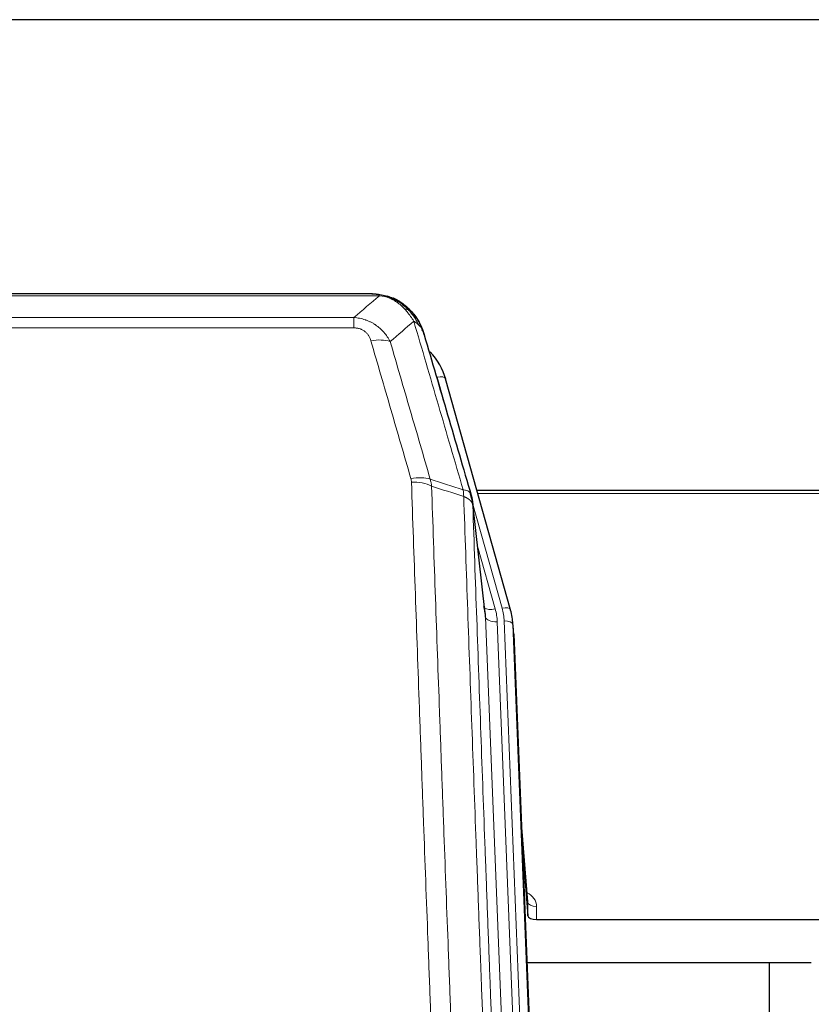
# Model space of a CAD drawing. Header units: inches. Extents: x 0 to 23760, y -13 to 16800.
# Tile 60 of 209: x 7250 to 7521, y 8521 to 8858. Entities that reach past the tile are written whole.
import ezdxf

# ---------------------------------------------------------------- set-up
doc = ezdxf.new("R2010")
doc.units = ezdxf.units.IN
doc.layers.add('254', color=7, linetype='Continuous', true_color=0xffffff)

msp = doc.modelspace()

# ---------------------------------------------------------------- linework, layer by layer
at = {"layer": '254', "color": 2, "linetype": 'Continuous', "lineweight": 25}
for p, q in [((8085.456, 8857.537), (6478.456, 8857.537)), ((7371.016, 8763.911), (7152.895, 8763.911)), ((7377.958, 8762.435), (7378.058, 8762.407)), ((7418.183, 8655.933), (7396.009, 8734.819)), ((7539.956, 8696.649), (7406.737, 8696.649)), ((7409.563, 8654.613), (7405.147, 8693.132)), ((7418.202, 8655.837), (7418.183, 8655.933)), ((7419.238, 8649.212), (7418.864, 8652.471)), ((7419.36, 8647.627), (7432.478, 8314.426)), ((7424.058, 8556.156), (7421.851, 8584.356)), ((7422.231, 8574.682), (7424.054, 8551.4)), ((7424.054, 8551.4), (7424.065, 8555.977)), ((7427.053, 8550.15), (7539.956, 8550.15)), ((7520.954, 8535.34), (7423.781, 8535.34)), ((7506.616, 8260.451), (7506.616, 8535.338))]:
    msp.add_line(p, q, dxfattribs=at)
at = {"layer": '254', "color": 110, "linetype": 'Continuous', "lineweight": 13}
for p, q in [((7373.358, 8763.248), (7150.553, 8763.248)), ((7378.058, 8762.407), (7378.126, 8762.249)), ((7159.284, 8755.78), (7364.627, 8755.78)), ((7364.627, 8755.78), (7364.627, 8752.247)), ((7364.627, 8752.247), (7159.284, 8752.247)), ((7397.846, 8718.582), (7393.121, 8735.393)), ((7415.295, 8656.507), (7405.222, 8692.341)), ((7539.956, 8695.618), (7407.024, 8695.618)), ((7409.653, 8653.44), (7405.276, 8691.62)), ((7406.922, 8677.652), (7412.948, 8656.214)), ((7422.719, 8321.546), (7409.653, 8653.44)), ((7429.103, 8319.084), (7415.992, 8652.106)), ((7426.711, 8319.919), (7413.645, 8651.813)), ((7419.36, 8647.627), (7418.986, 8650.886)), ((7418.986, 8650.886), (7432.097, 8317.864)), ((7424.065, 8555.977), (7421.858, 8584.164)), ((7427.063, 8554.566), (7427.053, 8550.15))]:
    msp.add_line(p, q, dxfattribs=at)
for centre, major_axis, ratio, start_param, end_param in [((7370.474, 8742.025), (9.598, 2.808), 0.562843, 0.6646512, 1.4076092), ((7393.121, 8734.008), (-2.888, -0.812), 0.4480327, 3.1416079, 4.5871119), ((7384.135, 8695.143), (9.604, 2.788), 0.5442898, 0.6684637, 1.414101), ((7384.322, 8693.97), (9.994, 0.345), 0.559112, 0.7940626, 1.551472), ((7412.948, 8658.061), (-3.851, -1.082), 0.4480327, 0.2500116, 1.4455193), ((7389.627, 8651.063), (-24.033, -0.038), 0.8858289, 3.1750594, 3.3842109), ((7415.295, 8655.122), (-2.888, -0.812), 0.4480327, 3.1416079, 4.5871119), ((7391.974, 8651.356), (-24.033, -0.038), 0.8858289, 3.1750594, 3.3842109), ((7413.645, 8653.66), (-3.997, -0.157), 0.4614673, 0.0341943, 1.5526308), ((7415.992, 8650.72), (-2.998, -0.118), 0.4614673, 3.175787, 4.6942235), ((7421.06, 8554.566), (-6.003, -0.046), 0.8757409, 3.1327535, 4.2284576), ((7427.063, 8556.02), (3, -0.007), 0.4848086, 3.1763596, 4.7135294)]:
    msp.add_ellipse(centre, major_axis=major_axis, ratio=ratio, start_param=start_param, end_param=end_param, dxfattribs=at)
at = {"layer": '254', "color": 2, "linetype": 'Continuous', "lineweight": 25}
for centre, major_axis, ratio, start_param, end_param in [((7369.814, 8728.806), (-27.014, -0.465), 0.8900028, 3.3708663, 3.8108475), ((7389.627, 8652.91), (20.035, -0.399), 0.8846078, 0.0524005, 0.2615519), ((7391.974, 8649.97), (-27.027, -0.37), 0.8864308, 3.1643527, 3.3735041), ((7427.052, 8551.444), (3, 0), 0.4313147, 3.1753737, 4.7125436)]:
    msp.add_ellipse(centre, major_axis=major_axis, ratio=ratio, start_param=start_param, end_param=end_param, dxfattribs=at)
at = {"layer": '254', "color": 110, "linetype": 'Continuous', "lineweight": 13}
for points in [[(7364.627, 8755.78), (7367.555, 8758.267), (7370.465, 8760.756), (7373.358, 8763.248)], [(7385.121, 8754.529), (7382.447, 8752.206), (7379.758, 8749.886), (7377.054, 8747.567)], [(7390.731, 8700.57), (7394.48, 8699.351), (7398.228, 8698.134), (7401.975, 8696.92)], [(7390.731, 8700.57), (7390.844, 8700.186), (7391.032, 8699.407), (7391.149, 8698.604), (7391.19, 8698.197)], [(7402.187, 8694.629), (7398.522, 8695.816), (7394.856, 8697.006), (7391.19, 8698.197)]]:
    msp.add_open_spline(points, degree=3, dxfattribs=at)
at = {"layer": '254', "color": 2, "linetype": 'Continuous', "lineweight": 25}
for points, degree in [([(7370.816, 8763.909), (7371.433, 8763.913), (7372.056, 8763.883), (7372.682, 8763.818)], 3), ([(7381.569, 8760.353), (7379.923, 8761.574), (7378.056, 8762.408)], 2), ([(7405.153, 8693.051), (7404.403, 8695.882)], 1)]:
    msp.add_open_spline(points, degree=degree, dxfattribs=at)
for points, knots in [([(7370.816, 8763.909), (7370.89, 8763.91), (7370.964, 8763.911), (7371.26, 8763.911), (7371.482, 8763.901), (7371.909, 8763.867), (7372.115, 8763.841), (7372.367, 8763.795), (7372.428, 8763.782), (7372.488, 8763.769)], [0, 0, 0, 0, 0.125, 0.125, 0.5, 0.5, 0.875, 0.875, 1, 1, 1, 1]), ([(7372.488, 8763.769), (7373.898, 8763.68), (7375.334, 8763.374), (7377.205, 8762.672), (7377.669, 8762.473), (7378.126, 8762.249)], [0, 0, 0, 0, 0.75, 0.75, 1, 1, 1, 1]), ([(7375.96, 8763.164), (7376.04, 8763.141), (7376.119, 8763.116), (7376.792, 8762.904), (7377.38, 8762.685), (7377.958, 8762.435)], [0, 0, 0, 0, 0.1180686, 0.1180686, 1, 1, 1, 1]), ([(7378.126, 8762.249), (7378.355, 8762.138), (7378.582, 8762.02), (7379.484, 8761.528), (7380.143, 8761.106), (7381.413, 8760.168), (7382.023, 8759.652), (7382.795, 8758.909), (7382.984, 8758.718), (7383.17, 8758.524)], [0, 0, 0, 0, 0.125, 0.125, 0.5, 0.5, 0.875, 0.875, 1, 1, 1, 1]), ([(7381.645, 8760.297), (7382.291, 8759.814), (7382.907, 8759.289), (7383.715, 8758.503), (7383.938, 8758.274), (7384.156, 8758.039)], [0, 0, 0, 0, 0.7159091, 0.7159091, 1, 1, 1, 1]), ([(7384.586, 8757.472), (7384.564, 8757.516), (7384.541, 8757.56), (7384.462, 8757.695), (7384.4, 8757.786), (7384.273, 8757.93), (7384.217, 8757.986), (7384.156, 8758.039)], [0, 0, 0, 0, 0.2280377, 0.2280377, 0.6912151, 0.6912151, 1, 1, 1, 1]), ([(7384.156, 8758.039), (7384.59, 8757.57), (7385, 8757.079), (7386.53, 8755.043), (7387.426, 8753.354), (7388.038, 8751.615)], [0, 0, 0, 0, 0.25, 0.25, 1, 1, 1, 1]), ([(7384.646, 8757.337), (7384.657, 8757.324), (7384.681, 8757.298), (7384.716, 8757.258), (7384.751, 8757.217), (7384.787, 8757.176), (7384.823, 8757.134), (7384.86, 8757.091), (7384.896, 8757.048), (7384.934, 8757.003), (7384.972, 8756.958), (7385.01, 8756.913), (7385.048, 8756.866), (7385.087, 8756.819), (7385.126, 8756.772), (7385.165, 8756.723), (7385.205, 8756.674), (7385.245, 8756.624), (7385.286, 8756.573), (7385.326, 8756.521), (7385.367, 8756.469), (7385.409, 8756.416), (7385.45, 8756.362), (7385.492, 8756.307), (7385.534, 8756.252), (7385.577, 8756.195), (7385.62, 8756.138), (7385.663, 8756.081), (7385.706, 8756.022), (7385.749, 8755.963), (7385.793, 8755.902), (7385.837, 8755.841), (7385.881, 8755.78), (7385.925, 8755.717), (7385.969, 8755.653), (7386.014, 8755.589), (7386.059, 8755.524), (7386.104, 8755.458), (7386.149, 8755.391), (7386.194, 8755.324), (7386.24, 8755.255), (7386.285, 8755.186), (7386.331, 8755.116), (7386.377, 8755.045), (7386.422, 8754.973), (7386.468, 8754.9), (7386.514, 8754.826), (7386.561, 8754.752), (7386.607, 8754.676), (7386.653, 8754.6), (7386.699, 8754.523), (7386.745, 8754.445), (7386.791, 8754.366), (7386.838, 8754.286), (7386.884, 8754.205), (7386.93, 8754.123), (7386.976, 8754.041), (7387.022, 8753.957), (7387.069, 8753.873), (7387.114, 8753.788), (7387.16, 8753.701), (7387.206, 8753.614), (7387.252, 8753.526), (7387.298, 8753.437), (7387.343, 8753.347), (7387.388, 8753.256), (7387.433, 8753.164), (7387.478, 8753.072), (7387.523, 8752.978), (7387.568, 8752.883), (7387.612, 8752.787), (7387.656, 8752.691), (7387.7, 8752.593), (7387.744, 8752.495), (7387.787, 8752.395), (7387.83, 8752.295), (7387.873, 8752.194), (7387.916, 8752.091), (7387.958, 8751.988), (7388, 8751.884), (7388.041, 8751.778), (7388.082, 8751.672), (7388.123, 8751.565), (7388.164, 8751.457), (7388.203, 8751.348), (7388.243, 8751.237), (7388.282, 8751.126), (7388.321, 8751.014), (7388.359, 8750.901), (7388.396, 8750.787), (7388.434, 8750.672), (7388.47, 8750.556), (7388.506, 8750.439), (7388.542, 8750.321), (7388.577, 8750.203), (7388.611, 8750.083), (7388.645, 8749.962), (7388.666, 8749.881), (7388.677, 8749.84)], [0, 0, 0, 0, 0.0060657, 0.012223, 0.0184718, 0.0248123, 0.0312443, 0.0377679, 0.0443831, 0.0510899, 0.0578883, 0.0647782, 0.0717598, 0.0788329, 0.0859977, 0.093254, 0.1006019, 0.1080414, 0.1155725, 0.1231952, 0.1309095, 0.1387154, 0.1466129, 0.1546019, 0.1626826, 0.1708549, 0.1791188, 0.1874742, 0.1959213, 0.20446, 0.2130903, 0.2218121, 0.2306256, 0.2395307, 0.2485274, 0.2576156, 0.2667955, 0.276067, 0.2854301, 0.2948848, 0.3044311, 0.314069, 0.3237985, 0.3336196, 0.3435324, 0.3535367, 0.3636326, 0.3738202, 0.3840993, 0.3944701, 0.4049324, 0.4154864, 0.426132, 0.4368691, 0.4476979, 0.4586183, 0.4696303, 0.480734, 0.4919292, 0.503216, 0.5145945, 0.5260645, 0.5376262, 0.5492795, 0.5610244, 0.5728609, 0.584789, 0.5968087, 0.60892, 0.621123, 0.6334175, 0.6458037, 0.6582815, 0.6708509, 0.6835119, 0.6962645, 0.7091087, 0.7220445, 0.735072, 0.748191, 0.7614017, 0.774704, 0.7880979, 0.8015834, 0.8151605, 0.8288293, 0.8425896, 0.8564416, 0.8703852, 0.8844204, 0.8985472, 0.9127656, 0.9270756, 0.9414773, 0.9559705, 0.9705554, 0.9852319, 1, 1, 1, 1]), ([(7388.677, 8749.84), (7388.62, 8750.151), (7388.538, 8750.455), (7388.325, 8751.047), (7388.193, 8751.336), (7388.038, 8751.615)], [0, 0, 0, 0, 0.5, 0.5, 1, 1, 1, 1]), ([(7388.677, 8749.84), (7390.008, 8745.318), (7391.341, 8740.785), (7394.008, 8731.699), (7395.344, 8727.145), (7399.354, 8713.452), (7402.034, 8704.282), (7404.72, 8695.071)], [0, 0, 0, 0, 0.25, 0.25, 0.5, 0.5, 1, 1, 1, 1]), ([(7404.72, 8695.071), (7404.725, 8695.054), (7404.735, 8695.019), (7404.75, 8694.967), (7404.765, 8694.914), (7404.781, 8694.859), (7404.796, 8694.803), (7404.811, 8694.746), (7404.827, 8694.689), (7404.842, 8694.629), (7404.858, 8694.569), (7404.873, 8694.508), (7404.888, 8694.445), (7404.904, 8694.382), (7404.919, 8694.317), (7404.934, 8694.251), (7404.949, 8694.184), (7404.964, 8694.116), (7404.979, 8694.047), (7404.994, 8693.976), (7405.009, 8693.904), (7405.023, 8693.832), (7405.037, 8693.758), (7405.051, 8693.683), (7405.065, 8693.606), (7405.079, 8693.529), (7405.092, 8693.45), (7405.113, 8693.324), (7405.139, 8693.155), (7405.167, 8692.948), (7405.191, 8692.756), (7405.21, 8692.578), (7405.226, 8692.416), (7405.239, 8692.269), (7405.249, 8692.137), (7405.257, 8692.02), (7405.263, 8691.918), (7405.267, 8691.831), (7405.271, 8691.759), (7405.273, 8691.703), (7405.275, 8691.662), (7405.276, 8691.636), (7405.276, 8691.624), (7405.276, 8691.62)], [0, 0, 0, 0, 0.0155037, 0.0313049, 0.0474035, 0.0637997, 0.0804935, 0.097485, 0.1147743, 0.1323613, 0.1502462, 0.1684289, 0.1869096, 0.2056883, 0.224765, 0.2441397, 0.2638126, 0.2837835, 0.3040527, 0.32462, 0.3454856, 0.3666494, 0.3881116, 0.409872, 0.4319308, 0.454288, 0.4769435, 0.4998975, 0.5635611, 0.6228928, 0.6778927, 0.7285606, 0.7748966, 0.8169007, 0.8545729, 0.8879131, 0.9169214, 0.9415977, 0.9619421, 0.9779545, 0.989635, 0.9969835, 1, 1, 1, 1])]:
    msp.add_open_spline(points, degree=3, knots=knots, dxfattribs=at)
at = {"layer": '254', "color": 110, "linetype": 'Continuous', "lineweight": 13}
for points, knots in [([(7372.488, 8763.769), (7372.606, 8763.742), (7372.716, 8763.711), (7372.965, 8763.624), (7373.09, 8763.563), (7373.276, 8763.421), (7373.337, 8763.34), (7373.358, 8763.248)], [0, 0, 0, 0, 0.25, 0.25, 0.625, 0.625, 1, 1, 1, 1]), ([(7373.358, 8763.248), (7374.579, 8763.147), (7375.755, 8762.853), (7377.249, 8762.226), (7377.616, 8762.05), (7377.976, 8761.855)], [0, 0, 0, 0, 0.75, 0.75, 1, 1, 1, 1]), ([(7378.126, 8762.249), (7378.128, 8762.22), (7378.126, 8762.187), (7378.113, 8762.102), (7378.097, 8762.046), (7378.049, 8761.942), (7378.017, 8761.894), (7377.976, 8761.855)], [0, 0, 0, 0, 0.25, 0.25, 0.625, 0.625, 1, 1, 1, 1]), ([(7377.976, 8761.855), (7378.156, 8761.758), (7378.335, 8761.656), (7379.042, 8761.232), (7379.557, 8760.873), (7380.551, 8760.087), (7381.03, 8759.659), (7381.645, 8759.05), (7381.796, 8758.895), (7381.946, 8758.736)], [0, 0, 0, 0, 0.125, 0.125, 0.5, 0.5, 0.875, 0.875, 1, 1, 1, 1]), ([(7383.17, 8758.524), (7383.071, 8758.55), (7382.97, 8758.573), (7382.713, 8758.624), (7382.556, 8758.647), (7382.245, 8758.692), (7382.092, 8758.712), (7381.946, 8758.736)], [0, 0, 0, 0, 0.25, 0.25, 0.625, 0.625, 1, 1, 1, 1]), ([(7381.946, 8758.736), (7382.244, 8758.42), (7382.535, 8758.092), (7383.662, 8756.742), (7384.428, 8755.645), (7385.121, 8754.529)], [0, 0, 0, 0, 0.25, 0.25, 1, 1, 1, 1]), ([(7384.156, 8758.039), (7384.125, 8758.066), (7384.092, 8758.092), (7383.958, 8758.193), (7383.845, 8758.263), (7383.596, 8758.385), (7383.459, 8758.437), (7383.268, 8758.497), (7383.219, 8758.511), (7383.17, 8758.524)], [0, 0, 0, 0, 0.125, 0.125, 0.5, 0.5, 0.875, 0.875, 1, 1, 1, 1]), ([(7383.17, 8758.524), (7383.541, 8758.135), (7383.898, 8757.729), (7385.259, 8756.046), (7386.129, 8754.652), (7386.828, 8753.199)], [0, 0, 0, 0, 0.25, 0.25, 1, 1, 1, 1]), ([(7364.627, 8755.78), (7364.962, 8755.757), (7365.295, 8755.724), (7365.958, 8755.637), (7366.286, 8755.583), (7367.262, 8755.391), (7367.9, 8755.222), (7368.602, 8754.986), (7368.68, 8754.959), (7368.836, 8754.903), (7368.913, 8754.875), (7369.145, 8754.788), (7369.298, 8754.728), (7369.752, 8754.54), (7370.347, 8754.271), (7370.92, 8753.963), (7371.341, 8753.718), (7371.55, 8753.592), (7371.755, 8753.46), (7371.891, 8753.371), (7371.959, 8753.326), (7372.565, 8752.917), (7373.073, 8752.521), (7373.792, 8751.882), (7374.024, 8751.661), (7374.363, 8751.319), (7374.474, 8751.203), (7374.692, 8750.967), (7374.8, 8750.848), (7375.327, 8750.242), (7375.715, 8749.736), (7376.43, 8748.682), (7376.756, 8748.134), (7377.054, 8747.567)], [0, 0, 0, 0, 0.0625, 0.0625, 0.125, 0.125, 0.25, 0.25, 0.265625, 0.265625, 0.28125, 0.28125, 0.3125, 0.3125, 0.375, 0.4375, 0.4375, 0.46875, 0.484375, 0.484375, 0.5, 0.5, 0.625, 0.625, 0.6875, 0.6875, 0.71875, 0.71875, 0.75, 0.75, 0.875, 0.875, 1, 1, 1, 1]), ([(7386.828, 8753.199), (7386.582, 8753.446), (7386.316, 8753.681), (7385.745, 8754.126), (7385.442, 8754.334), (7385.121, 8754.529)], [0, 0, 0, 0, 0.5, 0.5, 1, 1, 1, 1]), ([(7401.975, 8696.92), (7399.153, 8706.613), (7396.337, 8716.26), (7392.123, 8730.663), (7390.721, 8735.453), (7387.918, 8745.009), (7386.519, 8749.775), (7385.121, 8754.529)], [0, 0, 0, 0, 0.5, 0.5, 0.75, 0.75, 1, 1, 1, 1]), ([(7388.038, 8751.615), (7387.882, 8751.899), (7387.702, 8752.175), (7387.298, 8752.704), (7387.073, 8752.957), (7386.828, 8753.199)], [0, 0, 0, 0, 0.5, 0.5, 1, 1, 1, 1]), ([(7364.627, 8752.247), (7364.809, 8752.247), (7364.992, 8752.241), (7365.356, 8752.215), (7365.535, 8752.195), (7365.891, 8752.141), (7366.066, 8752.108), (7366.413, 8752.026), (7366.584, 8751.977), (7366.795, 8751.907), (7366.837, 8751.893), (7366.921, 8751.863), (7367.045, 8751.816), (7367.166, 8751.766), (7367.405, 8751.661), (7367.713, 8751.508), (7368, 8751.33), (7368.173, 8751.21), (7368.208, 8751.186), (7368.276, 8751.136), (7368.309, 8751.111), (7368.409, 8751.035), (7368.474, 8750.983), (7368.664, 8750.824), (7368.783, 8750.714), (7369.01, 8750.486), (7369.117, 8750.368), (7369.32, 8750.125), (7369.415, 8750), (7369.528, 8749.839), (7369.551, 8749.807), (7369.594, 8749.742), (7369.616, 8749.71), (7369.68, 8749.611), (7369.721, 8749.545), (7369.84, 8749.346), (7369.913, 8749.211), (7370.05, 8748.939), (7370.113, 8748.801), (7370.29, 8748.384), (7370.39, 8748.1), (7370.474, 8747.812)], [0, 0, 0, 0, 0.0625, 0.0625, 0.125, 0.125, 0.1875, 0.1875, 0.25, 0.25, 0.265625, 0.265625, 0.28125, 0.3125, 0.3125, 0.375, 0.4375, 0.4375, 0.453125, 0.453125, 0.46875, 0.46875, 0.5, 0.5, 0.5625, 0.5625, 0.625, 0.625, 0.6875, 0.6875, 0.703125, 0.703125, 0.71875, 0.71875, 0.75, 0.75, 0.8125, 0.8125, 0.875, 0.875, 1, 1, 1, 1]), ([(7384.135, 8700.741), (7381.85, 8708.646), (7379.568, 8716.522), (7376.153, 8728.29), (7375.016, 8732.205), (7372.743, 8740.02), (7371.608, 8743.92), (7370.474, 8747.812)], [0, 0, 0, 0, 0.5, 0.5, 0.75, 0.75, 1, 1, 1, 1]), ([(7377.054, 8747.567), (7378.189, 8743.681), (7379.326, 8739.787), (7381.601, 8731.985), (7382.74, 8728.076), (7386.159, 8716.326), (7388.443, 8708.463), (7390.731, 8700.57)], [0, 0, 0, 0, 0.25, 0.25, 0.5, 0.5, 1, 1, 1, 1]), ([(7384.135, 8700.741), (7384.191, 8700.547), (7384.234, 8700.352), (7384.297, 8699.96), (7384.316, 8699.762), (7384.322, 8699.564)], [0, 0, 0, 0, 0.5, 0.5, 1, 1, 1, 1]), ([(7396.281, 8380.561), (7395.723, 8394.391), (7394.623, 8421.921), (7393.015, 8462.825), (7391.973, 8489.834), (7391.202, 8509.992), (7390.82, 8520.047), (7390.441, 8530.065), (7390.19, 8536.735), (7390.065, 8540.066), (7389.441, 8556.702), (7388.95, 8569.939), (7388.225, 8589.688), (7387.985, 8596.252), (7387.509, 8609.343), (7387.273, 8615.869), (7386.571, 8635.392), (7385.65, 8661.272), (7384.76, 8686.85), (7384.322, 8699.564)], [0, 0, 0, 0, 0.125, 0.25, 0.375, 0.375, 0.4375, 0.46875, 0.46875, 0.5, 0.5, 0.625, 0.625, 0.6875, 0.6875, 0.75, 0.75, 0.875, 1, 1, 1, 1]), ([(7391.19, 8698.197), (7391.628, 8685.5), (7392.52, 8659.955), (7393.442, 8634.108), (7394.145, 8614.61), (7394.381, 8608.092), (7394.857, 8595.017), (7395.098, 8588.462), (7395.824, 8568.737), (7396.316, 8555.517), (7396.94, 8538.903), (7397.065, 8535.576), (7397.317, 8528.914), (7397.696, 8518.909), (7398.079, 8508.867), (7398.851, 8488.734), (7399.894, 8461.76), (7401.504, 8420.908), (7402.606, 8393.413), (7403.164, 8379.6)], [0, 0, 0, 0, 0.125, 0.25, 0.25, 0.3125, 0.3125, 0.375, 0.375, 0.5, 0.5, 0.53125, 0.53125, 0.5625, 0.625, 0.625, 0.75, 0.875, 1, 1, 1, 1]), ([(7404.72, 8695.071), (7404.699, 8695.317), (7404.621, 8695.548), (7404.357, 8695.968), (7404.172, 8696.156), (7403.7, 8696.478), (7403.415, 8696.612), (7402.756, 8696.815), (7402.384, 8696.885), (7401.975, 8696.92)], [0, 0, 0, 0, 0.25, 0.25, 0.5, 0.5, 0.75, 0.75, 1, 1, 1, 1]), ([(7401.975, 8696.92), (7402.05, 8696.547), (7402.092, 8696.175), (7402.15, 8695.417), (7402.166, 8695.03), (7402.187, 8694.629)], [0, 0, 0, 0, 0.5, 0.5, 1, 1, 1, 1]), ([(7405.276, 8691.62), (7405.275, 8691.628), (7405.274, 8691.644), (7405.27, 8691.668), (7405.267, 8691.691), (7405.264, 8691.715), (7405.26, 8691.739), (7405.256, 8691.762), (7405.251, 8691.786), (7405.247, 8691.81), (7405.242, 8691.833), (7405.237, 8691.857), (7405.232, 8691.88), (7405.226, 8691.904), (7405.22, 8691.927), (7405.214, 8691.951), (7405.208, 8691.974), (7405.201, 8691.998), (7405.194, 8692.021), (7405.187, 8692.045), (7405.18, 8692.068), (7405.172, 8692.091), (7405.164, 8692.115), (7405.156, 8692.138), (7405.148, 8692.161), (7405.139, 8692.184), (7405.13, 8692.208), (7405.121, 8692.231), (7405.112, 8692.254), (7405.102, 8692.277), (7405.092, 8692.3), (7405.082, 8692.323), (7405.072, 8692.346), (7405.061, 8692.369), (7405.05, 8692.392), (7405.039, 8692.415), (7405.028, 8692.438), (7405.016, 8692.461), (7405.004, 8692.484), (7404.992, 8692.507), (7404.98, 8692.529), (7404.967, 8692.552), (7404.954, 8692.575), (7404.941, 8692.597), (7404.928, 8692.62), (7404.914, 8692.643), (7404.9, 8692.665), (7404.886, 8692.688), (7404.872, 8692.71), (7404.857, 8692.732), (7404.843, 8692.755), (7404.827, 8692.777), (7404.812, 8692.799), (7404.797, 8692.821), (7404.781, 8692.844), (7404.765, 8692.866), (7404.749, 8692.888), (7404.732, 8692.91), (7404.715, 8692.932), (7404.698, 8692.954), (7404.681, 8692.975), (7404.664, 8692.997), (7404.646, 8693.019), (7404.628, 8693.041), (7404.61, 8693.062), (7404.591, 8693.084), (7404.573, 8693.105), (7404.554, 8693.127), (7404.535, 8693.148), (7404.515, 8693.17), (7404.496, 8693.191), (7404.476, 8693.212), (7404.456, 8693.233), (7404.435, 8693.255), (7404.415, 8693.276), (7404.394, 8693.297), (7404.367, 8693.324), (7404.333, 8693.357), (7404.292, 8693.396), (7404.251, 8693.434), (7404.208, 8693.472), (7404.165, 8693.51), (7404.121, 8693.548), (7404.076, 8693.585), (7404.031, 8693.622), (7403.984, 8693.659), (7403.937, 8693.696), (7403.889, 8693.732), (7403.841, 8693.768), (7403.791, 8693.803), (7403.741, 8693.838), (7403.69, 8693.873), (7403.638, 8693.908), (7403.586, 8693.942), (7403.533, 8693.976), (7403.479, 8694.009), (7403.424, 8694.043), (7403.369, 8694.076), (7403.313, 8694.108), (7403.256, 8694.14), (7403.198, 8694.172), (7403.14, 8694.203), (7403.081, 8694.234), (7403.022, 8694.265), (7402.962, 8694.295), (7402.901, 8694.325), (7402.839, 8694.355), (7402.777, 8694.384), (7402.714, 8694.413), (7402.65, 8694.441), (7402.586, 8694.469), (7402.521, 8694.497), (7402.455, 8694.524), (7402.389, 8694.551), (7402.322, 8694.577), (7402.255, 8694.603), (7402.21, 8694.62), (7402.187, 8694.629)], [0, 0, 0, 0, 0.0066687, 0.0133374, 0.0200061, 0.0266746, 0.0333432, 0.0400116, 0.0466801, 0.0533484, 0.0600168, 0.066685, 0.0733532, 0.0800214, 0.0866895, 0.0933575, 0.1000255, 0.1066935, 0.1133614, 0.1200292, 0.126697, 0.1333647, 0.1400324, 0.1467001, 0.1533676, 0.1600352, 0.1667026, 0.1733701, 0.1800374, 0.1867047, 0.193372, 0.2000392, 0.2067064, 0.2133735, 0.2200405, 0.2267075, 0.2333745, 0.2400414, 0.2467082, 0.253375, 0.2600418, 0.2667085, 0.2733751, 0.2800417, 0.2867082, 0.2933747, 0.3000412, 0.3067075, 0.3133739, 0.3200401, 0.3267064, 0.3333725, 0.3400387, 0.3467047, 0.3533708, 0.3600367, 0.3667026, 0.3733685, 0.3800343, 0.3867001, 0.3933658, 0.4000315, 0.4066971, 0.4133626, 0.4200281, 0.4266936, 0.433359, 0.4400243, 0.4466896, 0.4533549, 0.4600201, 0.4666852, 0.4733503, 0.4800154, 0.4866804, 0.4933453, 0.5000102, 0.5125098, 0.5250093, 0.5375088, 0.5500082, 0.5625077, 0.5750071, 0.5875066, 0.600006, 0.6125054, 0.6250049, 0.6375043, 0.6500037, 0.6625032, 0.6750026, 0.6875021, 0.7000016, 0.7125011, 0.7250006, 0.7375001, 0.7499997, 0.7624993, 0.7749989, 0.7874985, 0.7999982, 0.812498, 0.8249977, 0.8374975, 0.8499974, 0.8624973, 0.8749972, 0.8874972, 0.8999973, 0.9124974, 0.9249976, 0.9374978, 0.9499981, 0.9624985, 0.9749989, 0.9874994, 1, 1, 1, 1]), ([(7414.416, 8370.733), (7413.845, 8384.786), (7412.717, 8412.756), (7411.072, 8454.308), (7410.005, 8481.739), (7409.217, 8502.212), (7408.826, 8512.423), (7408.374, 8524.291), (7408.182, 8529.368), (7408.054, 8532.751), (7407.99, 8534.441), (7407.671, 8542.887), (7407.291, 8552.994), (7406.854, 8564.738), (7406.667, 8569.76), (7406.543, 8573.106), (7406.481, 8574.778), (7405.925, 8589.815), (7404.952, 8616.39), (7403.541, 8655.783), (7402.633, 8681.732), (7402.187, 8694.629)], [0, 0, 0, 0, 0.125, 0.25, 0.375, 0.375, 0.4375, 0.46875, 0.484375, 0.484375, 0.5, 0.5, 0.5625, 0.59375, 0.609375, 0.609375, 0.625, 0.625, 0.75, 0.875, 1, 1, 1, 1]), ([(7405.276, 8691.62), (7405.721, 8678.773), (7406.627, 8652.922), (7408.034, 8613.678), (7409.004, 8587.204), (7409.558, 8572.225), (7409.62, 8570.56), (7409.744, 8567.226), (7409.93, 8562.223), (7410.367, 8550.524), (7410.745, 8540.455), (7411.063, 8532.041), (7411.127, 8530.357), (7411.255, 8526.988), (7411.446, 8521.93), (7411.897, 8510.106), (7412.287, 8499.934), (7413.073, 8479.538), (7414.136, 8452.211), (7415.777, 8410.817), (7416.902, 8382.952), (7417.471, 8368.952)], [0, 0, 0, 0, 0.125, 0.25, 0.375, 0.375, 0.390625, 0.390625, 0.40625, 0.4375, 0.5, 0.5, 0.515625, 0.515625, 0.53125, 0.5625, 0.625, 0.625, 0.75, 0.875, 1, 1, 1, 1])]:
    msp.add_open_spline(points, degree=3, knots=knots, dxfattribs=at)

doc.saveas('drawing.dxf')
